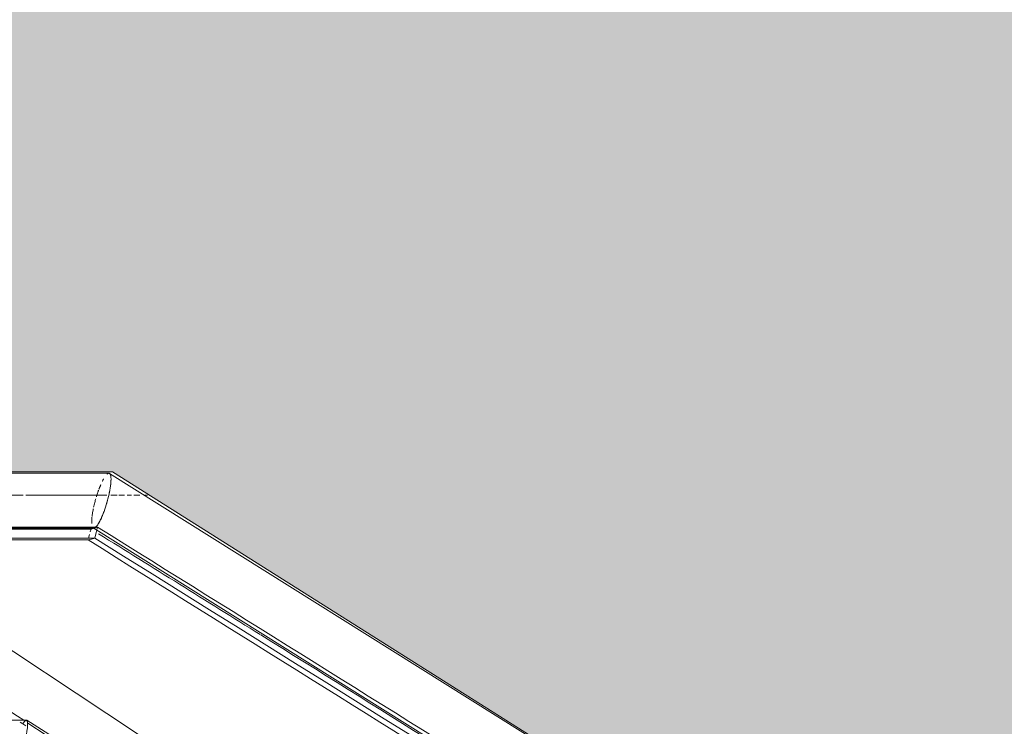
# Model space of a CAD drawing. Header units: millimetres. Extents: x -121668 to 127737, y 1553 to 34854.
# Tile 70 of 94: x 102839 to 103735, y 7790 to 8433. Entities that reach past the tile are written whole.
import ezdxf

# ---------------------------------------------------------------- set-up
doc = ezdxf.new("R2010")
doc.units = ezdxf.units.MM
for name, color, linetype, lineweight in [('A-DETL-GENF', 92, 'Continuous', 20), ('A-DETL-THIN', 151, 'Continuous', 9), ('A-FLOR', 192, 'Continuous', 9), ('A-FLOR-HRAL', 11, 'Continuous', 9)]:
    doc.layers.add(name, color=color, linetype=linetype, lineweight=lineweight)

# ---------------------------------------------------------------- blocks, each defined once
blk = doc.blocks.new('Railings 6 - Railings 6-15750741-Copy of GBP_SOUTH ELEVATION')
at = {"layer": 'A-FLOR-HRAL'}
for p, q in [((98497.61, 8019.88), (99225.47, 7564.1)), ((98486.75, 7970.96), (96971.01, 7970.96)), ((98400.97, 7969.27), (98480.76, 7969.27)), ((98480.07, 7966.61), (98480.76, 7969.27)), ((98480.76, 7969.27), (98480.07, 7966.61)), ((96968.37, 7960.99), (98484.17, 7960.99)), ((97232.64, 7959.29), (98478.18, 7959.29)), ((98478.62, 7960.99), (98479.47, 7964.28)), ((98479.47, 7964.28), (98478.62, 7960.99)), ((98421.81, 7795.32), (98325.98, 7795.32)), ((98418.68, 7792.08), (98416.29, 7793.66)), ((98421.3, 7790.35), (98418.82, 7791.99)), ((98422.2, 7795.21), (99286.36, 7253.81))]:
    blk.add_line(p, q, dxfattribs=at)
at = {"layer": 'A-FLOR-HRAL', "flags": 128}
for points in [[(98497, 8020.06), (97929.27, 8020.06), (97358.98, 8020.06), (96982.24, 8020.06)], [(96968.44, 7970.06), (97540.31, 7970.06), (98109.82, 7970.06), (98483.36, 7970.06)], [(98480.76, 7969.27), (98483.75, 7970.12), (98486.75, 7970.96)], [(98486.75, 7970.96), (98483.75, 7970.12), (98480.76, 7969.27)], [(98482.76, 7970.23), (99645.1, 7242.3), (100154.78, 6920.31)], [(98486.75, 7970.96), (98485.46, 7965.98), (98484.17, 7960.99)], [(98484.17, 7960.99), (98485.46, 7965.98), (98486.75, 7970.96)], [(98484.17, 7960.99), (98481.18, 7960.14), (98478.18, 7959.29)], [(98478.18, 7959.29), (98481.18, 7960.14), (98484.17, 7960.99)], [(99286.36, 7274.61), (98778.09, 7614.05), (98325.62, 7913.67)]]:
    blk.add_lwpolyline(points, dxfattribs=at)
at = {"layer": 'A-FLOR-HRAL'}
for points, knots in [([(98491.06, 8012.67), (98491.1, 8012.74), (98491.45, 8013.46), (98491.86, 8014.24), (98492.22, 8014.89), (98492.28, 8014.99)], [-0.72583967, -0.72583967, -0.72583967, -0.72583967, -0.72222222, -0.6875, -0.68143735, -0.68143735, -0.68143735, -0.68143735]), ([(98492.28, 8014.99), (98492.16, 8014.78), (98491.8, 8014.12), (98491.39, 8013.33), (98491.1, 8012.75), (98491.06, 8012.68)], [-0.31849827, -0.31849827, -0.31849827, -0.31849827, -0.30555556, -0.27777778, -0.27404885, -0.27404885, -0.27404885, -0.27404885]), ([(98495.43, 8019.29), (98495.48, 8019.33), (98495.79, 8019.59), (98496.33, 8019.93), (98497, 8020.1), (98497.38, 8020.01), (98497.56, 8019.91)], [-0.5555556, -0.5555556, -0.5555556, -0.5555556, -0.5486111, -0.5138889, -0.4791667, -0.4444444, -0.4444444, -0.4444444, -0.4444444]), ([(98497.56, 8019.91), (98497.53, 8019.93), (98497.31, 8020.04), (98496.87, 8020.09), (98496.19, 8019.86), (98495.69, 8019.52), (98495.44, 8019.29)], [-0.5555556, -0.5555556, -0.5555556, -0.5555556, -0.5486111, -0.5138889, -0.4791667, -0.4444444, -0.4444444, -0.4444444, -0.4444444]), ([(98497.56, 8019.91), (98497.7, 8019.83), (98497.96, 8019.61), (98498.29, 8019.07), (98498.57, 8018.34), (98498.77, 8017.46), (98498.9, 8016.41), (98498.97, 8015.16), (98498.97, 8013.76), (98498.89, 8011.77), (98498.6, 8008.91), (98498.02, 8005.08), (98497.23, 8001.09), (98496.55, 7998.23), (98496.17, 7996.75)], [-0.4444444, -0.4444444, -0.4444444, -0.4444444, -0.4166667, -0.3888889, -0.3611111, -0.3333333, -0.3055556, -0.2777778, -0.25, -0.2222222, -0.1666667, -0.1111111, -0.0555556, 0, 0, 0, 0]), ([(98498.9, 8012.25), (98498.92, 8012.63), (98498.97, 8013.64), (98498.98, 8015.17), (98498.88, 8016.71), (98498.69, 8017.94), (98498.38, 8018.92), (98497.99, 8019.58), (98497.7, 8019.83), (98497.56, 8019.91)], [-0.7776185, -0.7776185, -0.7776185, -0.7776185, -0.7569444, -0.7222222, -0.6875, -0.6527778, -0.6180556, -0.5833333, -0.5555556, -0.5555556, -0.5555556, -0.5555556]), ([(98487.69, 8004.67), (98487.35, 8003.74), (98486.64, 8001.7), (98485.98, 7999.66), (98485.64, 7998.53)], [-0.1498792, -0.1498792, -0.1498792, -0.1498792, -0.11111111, -0.06650429, -0.06650429, -0.06650429, -0.06650429]), ([(98485.64, 7998.52), (98486.19, 8000.34), (98486.87, 8002.39), (98487.59, 8004.4), (98487.69, 8004.66)], [-0.93348455, -0.93348455, -0.93348455, -0.93348455, -0.86111111, -0.85006164, -0.85006164, -0.85006164, -0.85006164]), ([(98488, 8005.51), (98488.42, 8006.61), (98488.97, 8008.01), (98489.51, 8009.29), (98489.64, 8009.58)], [-0.83828219, -0.83828219, -0.83828219, -0.83828219, -0.79166667, -0.77777778, -0.77777778, -0.77777778, -0.77777778]), ([(98489.64, 8009.59), (98489.13, 8008.41), (98488.58, 8007.06), (98488.05, 8005.63), (98488.01, 8005.51)], [-0.22222222, -0.22222222, -0.22222222, -0.22222222, -0.16666667, -0.16164692, -0.16164692, -0.16164692, -0.16164692]), ([(98497.99, 8005.05), (98498.1, 8005.7), (98498.47, 8007.94), (98498.77, 8010.39), (98498.88, 8011.98), (98498.9, 8012.24)], [-0.8888742, -0.8888742, -0.8888742, -0.8888742, -0.8611111, -0.7916667, -0.7777778, -0.7777778, -0.7777778, -0.7777778]), ([(98496.17, 7996.75), (98495.22, 7993.07), (98493.63, 7987.87), (98491.41, 7982.1), (98490.17, 7979.24), (98489.2, 7977.2), (98488.24, 7975.37), (98487.03, 7973.31), (98485.92, 7971.8), (98485.2, 7971.07), (98485.03, 7970.91)], [-1, -1, -1, -1, -0.8611111, -0.7916667, -0.7569444, -0.7222222, -0.6875, -0.6527778, -0.5833333, -0.5597574, -0.5597574, -0.5597574, -0.5597574]), ([(98493.66, 7988.27), (98494.12, 7989.64), (98494.99, 7992.38), (98495.79, 7995.28), (98496.17, 7996.75)], [-0.1110925, -0.1110925, -0.1110925, -0.1110925, -0.0555556, 0, 0, 0, 0]), ([(98482.89, 7987.73), (98482.56, 7986.15), (98482.14, 7983.8), (98481.83, 7981.56), (98481.74, 7980.8)], [-0.9261562, -0.9261562, -0.9261562, -0.9261562, -0.8611111, -0.8259625, -0.8259625, -0.8259625, -0.8259625]), ([(98481.74, 7980.8), (98481.76, 7980.96), (98481.93, 7982.32), (98482.29, 7984.63), (98482.68, 7986.8), (98482.87, 7987.71)], [-0.1739671, -0.1739671, -0.1739671, -0.1739671, -0.1666667, -0.1111111, -0.0738354, -0.0738354, -0.0738354, -0.0738354]), ([(98483.17, 7989.06), (98483.17, 7989.06), (98483.47, 7990.45), (98483.81, 7991.89), (98484.19, 7993.36)], [-0.05576427, -0.05576427, -0.05576427, -0.05576427, -0.05555556, 0, 0, 0, 0]), ([(98490.73, 7980.54), (98491.23, 7981.71), (98492.24, 7984.2), (98493.2, 7986.92), (98493.66, 7988.27)], [-0.2220917, -0.2220917, -0.2220917, -0.2220917, -0.1666667, -0.1111111, -0.1111111, -0.1111111, -0.1111111]), ([(98481.43, 7974.3), (98481.42, 7974.52), (98481.39, 7975.18), (98481.39, 7976.35), (98481.47, 7978.02), (98481.58, 7979.33), (98481.66, 7980.12)], [-0.2924724, -0.2924724, -0.2924724, -0.2924724, -0.2777778, -0.25, -0.2222222, -0.1846515, -0.1846515, -0.1846515, -0.1846515]), ([(98481.66, 7980.11), (98481.61, 7979.62), (98481.5, 7978.43), (98481.4, 7976.72), (98481.39, 7975.29), (98481.42, 7974.52), (98481.43, 7974.3)], [-0.8152678, -0.8152678, -0.8152678, -0.8152678, -0.7916667, -0.7569444, -0.7222222, -0.7074732, -0.7074732, -0.7074732, -0.7074732]), ([(98487.7, 7974.45), (98487.94, 7974.86), (98488.43, 7975.73), (98489.46, 7977.71), (98490.22, 7979.36), (98490.73, 7980.53)], [-0.3332865, -0.3332865, -0.3332865, -0.3332865, -0.3055556, -0.2777778, -0.2222222, -0.2222222, -0.2222222, -0.2222222]), ([(98482.8, 7970.2), (98482.84, 7970.18), (98483.05, 7970.08), (98483.49, 7970.03), (98484.18, 7970.26), (98484.67, 7970.6), (98484.93, 7970.82)], [-0.5555556, -0.5555556, -0.5555556, -0.5555556, -0.5486111, -0.5138889, -0.4791667, -0.4444444, -0.4444444, -0.4444444, -0.4444444]), ([(98484.93, 7970.83), (98484.88, 7970.78), (98484.58, 7970.53), (98484.04, 7970.19), (98483.37, 7970.02), (98482.98, 7970.1), (98482.81, 7970.2)], [-0.5555556, -0.5555556, -0.5555556, -0.5555556, -0.5486111, -0.5138889, -0.4791667, -0.4444444, -0.4444444, -0.4444444, -0.4444444]), ([(98485.03, 7970.91), (98485.2, 7971.07), (98485.6, 7971.47), (98486.25, 7972.27), (98486.97, 7973.28), (98487.45, 7974.04), (98487.69, 7974.45)], [-0.4401512, -0.4401512, -0.4401512, -0.4401512, -0.4166667, -0.3888889, -0.3611111, -0.3333333, -0.3333333, -0.3333333, -0.3333333]), ([(98419.04, 7792.5), (98419.11, 7792.63), (98419.58, 7793.39), (98420.2, 7794.24), (98420.67, 7794.71), (98420.8, 7794.83)], [-0.6666667, -0.6666667, -0.6666667, -0.6666667, -0.6527778, -0.5833333, -0.5555556, -0.5555556, -0.5555556, -0.5555556]), ([(98420.8, 7794.83), (98420.84, 7794.85), (98421.03, 7795.02), (98421.54, 7795.33), (98421.94, 7795.35), (98422.16, 7795.23)], [-0.5555556, -0.5555556, -0.5555556, -0.5555556, -0.5486111, -0.5138889, -0.4444444, -0.4444444, -0.4444444, -0.4444444]), ([(98421.81, 7795.31), (98421.78, 7795.31), (98421.48, 7795.29), (98421.13, 7795.12), (98420.8, 7794.83)], [-0.52207584, -0.52207584, -0.52207584, -0.52207584, -0.51388889, -0.44444444, -0.44444444, -0.44444444, -0.44444444]), ([(98422.16, 7795.23), (98422.35, 7795.12), (98422.65, 7794.74), (98422.96, 7793.72), (98423.09, 7792.23), (98423.04, 7789.76), (98422.53, 7785.8), (98421.76, 7782.29), (98421.28, 7780.4)], [-0.4444444, -0.4444444, -0.4444444, -0.4444444, -0.3888889, -0.3333333, -0.2777778, -0.2222222, -0.1111111, 0, 0, 0, 0]), ([(98422.16, 7795.23), (98422.14, 7795.24), (98422.03, 7795.29), (98421.91, 7795.31), (98421.81, 7795.31)], [-0.55555556, -0.55555556, -0.55555556, -0.55555556, -0.54861111, -0.52207584, -0.52207584, -0.52207584, -0.52207584]), ([(98422.93, 7793.64), (98422.91, 7793.74), (98422.84, 7794.09), (98422.68, 7794.59), (98422.44, 7795.01), (98422.25, 7795.18), (98422.16, 7795.23)], [-0.6666667, -0.6666667, -0.6666667, -0.6666667, -0.6527778, -0.6180556, -0.5833333, -0.5555556, -0.5555556, -0.5555556, -0.5555556]), ([(98422.43, 7785.71), (98422.51, 7786.13), (98422.74, 7787.57), (98422.93, 7789.13), (98423.01, 7790.15), (98423.02, 7790.32)], [-0.8888794, -0.8888794, -0.8888794, -0.8888794, -0.8611111, -0.7916667, -0.7777778, -0.7777778, -0.7777778, -0.7777778]), ([(98423.02, 7790.32), (98423.03, 7790.57), (98423.06, 7791.21), (98423.07, 7792.19), (98423.02, 7793.05), (98422.96, 7793.49), (98422.93, 7793.64)], [-0.7776344, -0.7776344, -0.7776344, -0.7776344, -0.7569444, -0.7222222, -0.6875, -0.6666874, -0.6666874, -0.6666874, -0.6666874])]:
    blk.add_open_spline(points, degree=3, knots=knots, dxfattribs=at)
for points in [[(98496.17, 7996.75), (98496.93, 7999.7), (98497.53, 8002.45), (98497.99, 8005.05)], [(98484.19, 7993.36), (98484.5, 7994.54), (98484.82, 7995.7), (98485.14, 7996.84)], [(98485.15, 7996.84), (98484.82, 7995.7), (98484.5, 7994.54), (98484.19, 7993.36)], [(98484.19, 7993.36), (98483.81, 7991.88), (98483.47, 7990.45), (98483.17, 7989.07)], [(98482.81, 7970.2), (98482.79, 7970.21), (98482.78, 7970.22), (98482.76, 7970.23)], [(99273.36, 7479.26), (99012.15, 7643.16), (98749.88, 7807.06), (98486.75, 7970.96)], [(98478.18, 7959.29), (98748.63, 7790.85), (99016.9, 7622.4), (99284.62, 7453.96)], [(98484.17, 7960.99), (99041.78, 7613.69), (99595.27, 7266.4), (100143.47, 6919.11)], [(98487.62, 7965), (98536.73, 7934.41), (98585.74, 7903.82), (98634.67, 7873.23)], [(98635.34, 7872.92), (98741.41, 7806.77), (98847.04, 7740.62), (98952.41, 7674.47)], [(98419.59, 7795.22), (98388.4, 7815.87), (98357.18, 7836.51), (98325.95, 7857.16)], [(98420.8, 7794.83), (98420.53, 7794.59), (98419.96, 7793.96), (98419.35, 7793.03), (98419.03, 7792.51)], [(98609.59, 7669.33), (98547.45, 7710.54), (98485.18, 7751.76), (98422.87, 7792.97)]]:
    blk.add_open_spline(points, degree=3, dxfattribs=at)

msp = doc.modelspace()

# ---------------------------------------------------------------- hatches: boundary and pattern name
at = {"layer": 'A-DETL-GENF', "lineweight": 9}
h = msp.add_hatch(dxfattribs=at)
h.set_pattern_fill('FP_41', color=8, style=0, pattern_type=2)
h.set_pattern_definition([(45, (54310.1, 1200), (1e-13, 1796.051), [1270, -1270]), (45, (53973.4, 1536.8), (1e-13, 1796.051), [1270, -1270]), (45, (53636.6, 1873.5), (1e-13, 1796.051), [1270, -1270]), (135, (53636.6, 2098), (-1796.051, 1e-13), [1270, -1270]), (135, (53973.4, 2434.8), (-1796.051, 1e-13), [1270, -1270]), (135, (54310.1, 2771.5), (-1796.051, 1e-13), [1270, -1270])])
h.paths.add_polyline_path([(39366.39, 5000), (106489.42, 5000), (105994.44, 5494.97), (104583.08, 6002.97), (104063.08, 6002.97), (102951.35, 6500), (101412.61, 7006.62), (100932.34, 7006.62), (99949.2, 7500.02), (98044.85, 8000), (97555.49, 8000), (96551.65, 8511.48), (94512.35, 9012.72), (90759.98, 9468.95), (90634.65, 9503.46), (89997.92, 9806.11), (89720.7, 10002.96), (86538.84, 10343.23), (85926.02, 10500), (85630.48, 10500), (84312.09, 11010), (70583.97, 11010), (68933, 10009.19), (66711.69, 9506.97), (64366.76, 9036.36), (58144.93, 8000), (56862.98, 7966.36), (54407.1, 7500), (53689.76, 7500), (51347.65, 7055.24), (44528.82, 6000), (43730.27, 6000), (40649.75, 5500), (39510.49, 5056.14)], flags=0)
h.paths.add_polyline_path([(125736.26, 5000), (123675.03, 5709.74), (120996.84, 6551.63), (116306.98, 7767.98), (113676.16, 8517.17), (108166.58, 9519.43), (103671.29, 10495.3), (103191.29, 10495.3), (98462.09, 11525), (98462.09, 11099.77), (98862.09, 11099.77), (98862.09, 9063.55), (99686.48, 9063.55), (101404.85, 8021.18), (102923.22, 8021.18), (104590.14, 6970.33), (106054.08, 6970.33), (107663.45, 5920), (108136.72, 5920), (108141.23, 5895), (108136, 5860), (107919.02, 5860), (107919.02, 5850), (107900.69, 5850), (107900.69, 5700), (108100.69, 5700), (108105.22, 5684), (108100.13, 5668.97), (107900.69, 5668.97), (107900.69, 5020), (107955.66, 5020), (107955.66, 5000), (125569.45, 5000)], flags=0)

# ---------------------------------------------------------------- linework, layer by layer
at = {"layer": 'A-DETL-THIN'}
for p, q in [((101404.85, 8021.18), (102923.22, 8021.18)), ((102923.22, 8021.18), (104590.14, 6970.33))]:
    msp.add_line(p, q, dxfattribs=at)
at = {"layer": 'A-FLOR'}
msp.add_open_spline([(102841.88, 8000), (102811.51, 8000), (102779.21, 8000), (102747.98, 8000), (102745.81, 8000)], degree=3, knots=[76.2257927, 76.2257927, 76.2257927, 76.2257927, 77.0179211, 77.0774464, 77.0774464, 77.0774464, 77.0774464], dxfattribs=at)
for points in [[(102908.74, 8000), (102887.17, 8000), (102865.56, 8000), (102844.11, 8000)], [(102917.99, 8000), (102914.98, 8000), (102911.97, 8000), (102908.95, 8000)], [(102927.22, 8000), (102925.31, 8000), (102923.4, 8000), (102921.49, 8000)], [(102934.07, 8000), (102932.35, 8000), (102930.63, 8000), (102928.91, 8000)], [(102940.56, 8000), (102939.19, 8000), (102937.81, 8000), (102936.44, 8000)], [(102945.64, 8000), (102944.6, 8000), (102943.56, 8000), (102942.51, 8000)], [(102947.98, 8000), (102947.2, 8000), (102946.43, 8000), (102945.65, 8000)], [(102954.83, 8000), (102953.81, 8000), (102952.8, 8000), (102951.78, 8000)]]:
    msp.add_open_spline(points, degree=3, dxfattribs=at)

# ---------------------------------------------------------------- block references
at = {"layer": 'A-FLOR-HRAL'}
msp.add_blockref('Railings 6 - Railings 6-15750741-Copy of GBP_SOUTH ELEVATION', (4422.8, 0), dxfattribs=at)

doc.saveas('drawing.dxf')
